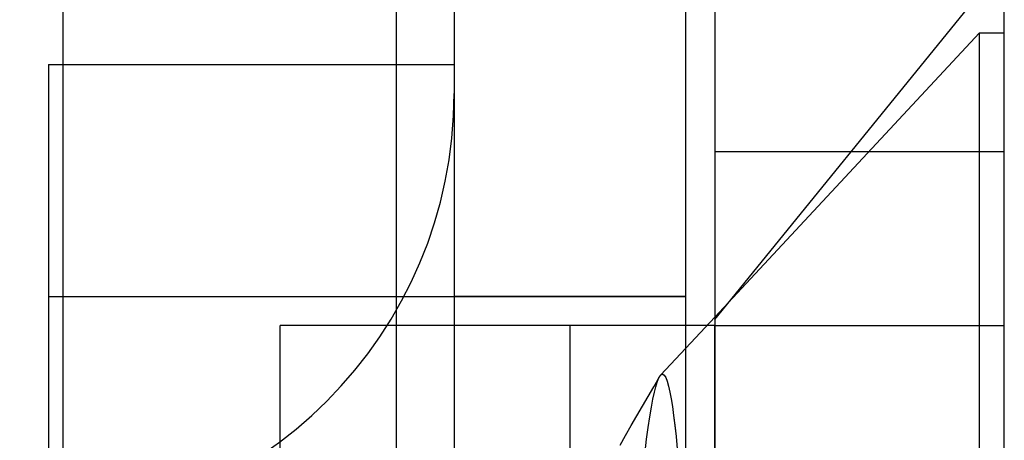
# Model space of a CAD drawing. Header units: millimetres. Extents: x 0 to 93, y -1.2 to 50.
# Tile 139 of 140: x 89.6 to 93, y 45.3 to 46.8. Entities that reach past the tile are written whole.
import ezdxf

# ---------------------------------------------------------------- set-up
doc = ezdxf.new("R2010")
doc.units = ezdxf.units.MM
doc.layers.add('MAIN-1', color=7, linetype='Continuous')
doc.layers.add('MAIN-2', color=7, linetype='Continuous')

msp = doc.modelspace()

# ---------------------------------------------------------------- linework, layer by layer
at = {"layer": 'MAIN-1'}
for p, q in [((90.9, 49.2), (90.9, 32.7)), ((92, 48.8), (92, 43.8)), ((93, 43.8), (93, 48.8)), ((89.75, 30.5), (89.75, 47.5)), ((91.1, 46.8), (91.1, 45.8)), ((91.9, 45.8), (91.9, 46.8)), ((90.9, 46.6), (91.1, 46.6)), ((91.9, 45.8), (91.1, 45.8)), ((91.1, 45.8), (91.1, 44.3)), ((91.9, 44.3), (91.9, 45.8)), ((92, 45.7289), (91.9, 45.6217)), ((91.973, 45.7), (91.9, 45.7)), ((92, 45.7), (92, 40.7)), ((92, 45.7), (92, 40.7))]:
    msp.add_line(p, q, dxfattribs=at)
at = {"layer": 'MAIN-2'}
for p, q in [((92, 45.7208), (93, 46.95)), ((92, 45.7208), (93, 46.95)), ((92.9148, 46.71), (92, 45.7289)), ((92.9148, 43.8), (92.9148, 46.71)), ((92.9148, 46.71), (93, 46.71)), ((92.9148, 43.8), (92.9148, 46.71)), ((89.7, 46.6), (89.7, 43.8)), ((89.7, 46.6), (90.9, 46.6)), ((91.1, 46.5), (91.1, 46.5)), ((92, 46.3), (93, 46.3)), ((89.7, 45.8), (91.9, 45.8)), ((89.7, 45.8), (91.9, 45.8)), ((91.1, 45.8), (91.1, 45.8)), ((91.1, 45.8), (91.1, 45.8)), ((91.1, 45.8), (91.1, 45.8)), ((91.9, 45.8), (91.9, 45.8)), ((91.9, 45.8), (91.9, 45.8)), ((91.9, 45.8), (91.9, 45.8)), ((91.9, 45.7), (90.5, 45.7)), ((90.5, 45.7), (90.5, 45.7)), ((90.5, 41.2), (90.5, 45.7)), ((90.5, 45.7), (90.5, 45.7)), ((91.5, 45.7), (91.5, 41.2)), ((91.5, 45.7), (91.5, 45.7)), ((91.5, 45.7), (91.5, 45.7)), ((92, 45.7), (91.973, 45.7)), ((92, 45.7), (92, 45.7)), ((92, 45.7), (92, 45.7)), ((92, 45.7), (92, 45.7)), ((92, 40.7), (92, 45.7)), ((92, 45.7), (92, 45.7)), ((92, 45.7), (93, 45.7)), ((92, 45.7), (92, 45.7)), ((92, 40.7), (92, 45.7)), ((92, 45.7), (92, 45.7)), ((93, 45.7), (93, 45.7)), ((93, 45.7), (93, 45.7)), ((91.9, 45.6217), (91.8133, 45.5287)), ((91.8111, 45.526), (91.8112, 45.526)), ((91.8111, 45.526), (91.8112, 45.526)), ((91.8112, 45.5261), (91.8161, 45.5311)), ((91.8112, 45.5261), (91.8161, 45.5311)), ((91.8112, 45.526), (91.8112, 45.5261)), ((91.8112, 45.5261), (91.8112, 45.5261)), ((91.8112, 45.526), (91.8112, 45.5261)), ((91.8112, 45.5261), (91.8112, 45.5261)), ((91.8161, 45.5311), (91.821, 45.5319)), ((91.8161, 45.5311), (91.821, 45.5319)), ((91.821, 45.5319), (91.8259, 45.5283)), ((91.821, 45.5319), (91.8259, 45.5283)), ((91.8259, 45.5283), (91.8308, 45.5202)), ((91.8259, 45.5283), (91.8308, 45.5202)), ((91.7894, 45.4888), (91.8091, 45.5227)), ((91.7894, 45.4888), (91.8091, 45.5227)), ((91.7965, 45.4888), (91.8014, 45.5046)), ((91.7965, 45.4888), (91.8014, 45.5046)), ((91.8014, 45.5046), (91.8062, 45.517)), ((91.8014, 45.5046), (91.8062, 45.517)), ((91.8062, 45.517), (91.8111, 45.5259)), ((91.8062, 45.517), (91.8111, 45.5259)), ((91.8111, 45.5259), (91.8111, 45.526)), ((91.8111, 45.5259), (91.8111, 45.526)), ((91.8111, 45.5259), (91.8111, 45.5259)), ((91.8111, 45.5259), (91.8111, 45.5259)), ((91.8111, 45.5259), (91.8111, 45.5259)), ((91.8111, 45.5259), (91.8111, 45.5259)), ((91.8308, 45.5202), (91.8357, 45.5075)), ((91.8308, 45.5202), (91.8357, 45.5076)), ((91.8357, 45.5076), (91.8405, 45.4907)), ((91.8357, 45.5075), (91.8406, 45.4907)), ((91.7698, 45.4548), (91.7894, 45.4888)), ((91.7698, 45.4548), (91.7894, 45.4888)), ((91.7867, 45.446), (91.7917, 45.4694)), ((91.7867, 45.446), (91.7917, 45.4694)), ((91.7917, 45.4694), (91.7965, 45.4888)), ((91.7917, 45.4694), (91.7965, 45.4888)), ((91.8405, 45.4907), (91.8452, 45.4703)), ((91.8406, 45.4907), (91.8453, 45.4702)), ((91.8452, 45.4703), (91.8497, 45.4468)), ((91.8453, 45.4702), (91.8497, 45.4467)), ((91.7505, 45.4213), (91.7698, 45.4548)), ((91.7505, 45.4213), (91.7698, 45.4548)), ((91.7815, 45.418), (91.7867, 45.446)), ((91.7815, 45.418), (91.7867, 45.446)), ((91.8497, 45.4468), (91.8539, 45.4202)), ((91.8497, 45.4467), (91.854, 45.42)), ((91.7311, 45.3879), (91.7505, 45.4213)), ((91.7311, 45.3879), (91.7505, 45.4213)), ((91.7761, 45.3853), (91.7815, 45.418)), ((91.7761, 45.3853), (91.7815, 45.418)), ((91.8539, 45.4202), (91.8581, 45.3899)), ((91.854, 45.42), (91.8581, 45.3897)), ((91.7118, 45.3544), (91.7311, 45.3879)), ((91.7118, 45.3544), (91.7311, 45.3879)), ((91.7706, 45.3484), (91.7761, 45.3853)), ((91.7706, 45.3484), (91.7761, 45.3853)), ((91.8581, 45.3899), (91.8622, 45.3556)), ((91.8581, 45.3897), (91.8623, 45.3553)), ((91.6925, 45.321), (91.7118, 45.3544)), ((91.6925, 45.321), (91.7118, 45.3544)), ((91.765, 45.3078), (91.7706, 45.3484)), ((91.765, 45.3078), (91.7706, 45.3484)), ((91.8622, 45.3556), (91.8665, 45.3171)), ((91.8623, 45.3553), (91.8665, 45.3168)), ((91.6731, 45.2876), (91.6925, 45.321)), ((91.6731, 45.2876), (91.6925, 45.321)), ((91.7595, 45.264), (91.765, 45.3078)), ((91.7595, 45.264), (91.765, 45.3078)), ((91.8665, 45.3171), (91.8707, 45.2744)), ((91.8665, 45.3168), (91.8708, 45.274))]:
    msp.add_line(p, q, dxfattribs=at)
msp.add_arc((89.6, 46.5), 1.5, 270, 0, dxfattribs=at)

doc.saveas('drawing.dxf')
